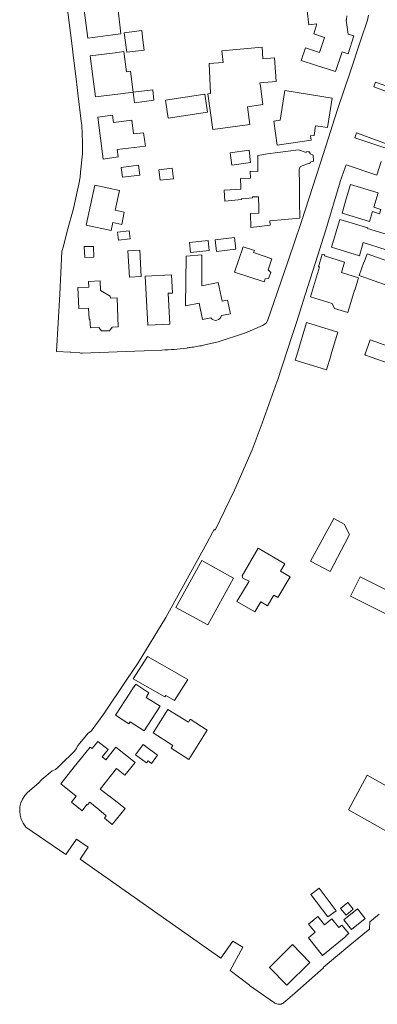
# Model space of a CAD drawing. Header units: metres. Extents: x 183765 to 187731, y 443805 to 446163.
# Tile 2 of 120: x 186085 to 186193, y 443805 to 444101. Entities that reach past the tile are written whole.
import ezdxf

# ---------------------------------------------------------------- set-up
doc = ezdxf.new("R2010")
doc.units = ezdxf.units.M
doc.layers.add('B-WE-OG-TERREIN_ERF-GV', color=7, linetype='Continuous', lineweight=18)

msp = doc.modelspace()

# ---------------------------------------------------------------- linework, layer by layer
at = {"layer": 'B-WE-OG-TERREIN_ERF-GV', "flags": 128}
for points in [[(186099.421, 444107.045), (186101.118, 444093.702), (186101.67, 444089.36), (186102.475, 444083.031), (186103.099, 444077.804), (186103.997, 444070.28), (186104.133, 444069.136), (186104.368, 444063.929), (186104.342, 444060.484), (186103.787, 444054.971), (186103.641, 444053.516), (186103.245, 444051.385), (186102.911, 444049.583), (186101.62, 444044.004), (186099.803, 444037.223), (186098.608, 444032.764), (186098.176, 444031.151), (186097.532, 444018.34), (186096.529, 444001.039), (186100.63, 444000.869), (186100.897, 444000.858), (186103.618, 444000.602), (186103.864, 444000.579), (186104.324, 444000.596), (186120.123, 444001.171), (186122.949, 444001.274), (186128.269, 444001.468)], [(186183.975, 444102.001), (186183.814, 444100.767), (186183.805, 444100.693), (186184.386, 444096.475), (186186.101, 444095.952), (186184.32, 444090.548), (186182.515, 444091.127), (186180.564, 444085.205), (186174.512, 444087.177), (186170.218, 444088.576), (186171.49, 444092.332), (186175.751, 444090.924), (186177.267, 444095.51), (186173.993, 444096.592), (186174.964, 444099.552), (186172.518, 444099.238), (186171.996, 444103.485)], [(186140.648, 444002.892), (186140.766, 444002.919), (186145.187, 444003.929), (186153.192, 444006.577), (186153.208, 444006.584), (186158.569, 444008.855), (186159.638, 444009.526), (186160.094, 444010.259), (186166.236, 444028.026), (186166.62, 444029.172), (186167.998, 444033.284), (186170.293, 444040.131), (186177.007, 444060.858), (186179.059, 444067.193), (186180.284, 444070.974), (186181.387, 444074.38), (186184.84, 444084.729), (186188.378, 444095.332), (186190.075, 444100.416), (186190.136, 444100.684), (186190.488, 444102.213)], [(186202.283, 444078.6), (186192.605, 444082.059), (186192.08, 444080.636), (186203.426, 444076.454)], [(186198.309, 444062.6), (186186.857, 444066.783), (186186.345, 444065.245), (186195.685, 444062.14)], [(186194.342, 444058.14), (186192.968, 444054.043), (186183.711, 444057.163), (186183.452, 444056.416), (186181.994, 444052.206), (186181.952, 444052.067), (186177.619, 444037.631), (186176.327, 444033.55), (186175.196, 444029.976), (186171.439, 444018.109), (186168.788, 444009.734), (186167.55, 444005.822), (186163.059, 443992.357), (186162.984, 443992.133), (186158.497, 443979.535), (186155.471, 443971.486), (186150.177, 443959.393), (186144.358, 443947.342), (186144.052, 443947.53), (186143.558, 443946.633), (186141.777, 443943.4), (186129.452, 443921.035), (186121.089, 443907.444), (186117.77, 443902.385), (186110.781, 443892.065), (186106.967, 443886.892), (186106.224, 443886.356), (186103.01, 443882.562), (186102.589, 443881.642)], [(186143.055, 444011.154), (186140.506, 444010.665), (186139.476, 444015.602), (186135.424, 444014.809), (186135.554, 444029.671), (186140.309, 444030.088), (186140.289, 444020.8), (186145.253, 444021.833)], [(186145.253, 444021.833), (186146.412, 444016.191), (186148.074, 444016.51), (186148.911, 444012.385), (186146.212, 444011.839)], [(186096.2, 443875.355), (186095.204, 443874.989), (186092.159, 443872.353), (186091.961, 443872.143), (186091.241, 443871.378), (186087.857, 443868.474)], [(186086.527, 443859.259), (186087.325, 443858.04), (186099.372, 443849.836), (186102.536, 443854.436), (186106.114, 443851.975), (186103.672, 443848.425), (186146.008, 443818.649), (186149.609, 443823.724), (186152.625, 443821.97), (186148.871, 443814.989), (186154.612, 443810.572), (186154.633, 443810.401), (186162.194, 443805.214), (186162.32, 443805.128)], [(186164.802, 443805.168), (186168.316, 443808.174), (186176.939, 443815.731), (186176.864, 443815.807), (186184.896, 443822.514), (186187.61, 443824.78), (186189.421, 443826.292), (186190.833, 443827.393), (186190.907, 443829.537), (186193.717, 443831.863)]]:
    msp.add_lwpolyline(points, dxfattribs=at)
for points in [[(186105.169, 444101.362), (186104.355, 444107.625), (186111.959, 444108.556), (186114.441, 444108.859), (186115.188, 444102.73), (186115.942, 444096.543), (186113.464, 444096.215), (186105.966, 444095.224)], [(186116.951, 444096.904), (186122.223, 444097.559), (186122.579, 444094.631), (186122.935, 444091.703), (186117.698, 444091.043), (186117.325, 444093.974)], [(186117.601, 444085.164), (186118.826, 444085.321), (186119.63, 444079.065), (186115.8, 444078.573), (186108.282, 444077.577), (186107.483, 444083.744), (186106.681, 444089.933), (186114.22, 444090.879), (186116.824, 444091.213)], [(186142.559, 444087.621), (186146.69, 444087.978), (186146.37, 444091.473), (186158.459, 444092.58), (186158.691, 444089.014), (186162.179, 444089.315), (186162.639, 444082.231), (186157.795, 444081.82), (186157.936, 444080.797), (186158.688, 444075.331), (186154.027, 444074.663), (186154.583, 444070.786), (186154.792, 444069.332), (186143.649, 444067.753), (186142.101, 444078.497), (186142.905, 444078.613)], [(186119.63, 444079.065), (186125.525, 444079.69), (186125.823, 444076.592), (186120.043, 444075.849)], [(186165.315, 444079.531), (186179.576, 444077.268), (186178.095, 444068.378), (186174.557, 444068.94), (186174.078, 444065.975), (186173.019, 444065.866), (186173.184, 444064.568), (186163.022, 444063.136), (186162.008, 444070.332), (186163.877, 444070.596)], [(186129.371, 444076.642), (186141.234, 444078.457), (186142.027, 444072.967), (186130.117, 444071.231)], [(186114.84, 444061.774), (186115.114, 444059.605), (186110.604, 444058.891), (186108.967, 444071.499), (186113.393, 444072.134), (186113.675, 444069.925), (186119.211, 444070.57), (186119.714, 444066.502), (186122.734, 444066.837), (186123.339, 444062.78)], [(186152.027, 444050.346), (186151.907, 444053.056), (186154.972, 444053.207), (186154.884, 444055.254), (186157.192, 444055.204), (186157.128, 444060.031), (186160.123, 444060.439), (186169.452, 444061.71), (186171.757, 444060.861), (186171.734, 444061.066), (186172.628, 444061.166), (186172.658, 444060.776), (186172.927, 444060.794), (186172.876, 444060.484), (186173.84, 444060.13), (186173.891, 444058.276), (186172.95, 444057.98), (186172.972, 444057.735), (186172.625, 444057.541), (186172.623, 444057.661), (186170.014, 444056.722), (186169.637, 444055.987), (186169.64, 444055.679), (186169.678, 444051.323), (186169.723, 444046.173), (186169.767, 444041.095), (186160.808, 444040.334), (186160.828, 444039.084), (186155.039, 444038.339), (186154.973, 444042.586), (186157.472, 444042.625), (186157.447, 444044.225), (186157.395, 444047.562), (186155.52, 444047.542), (186155.533, 444047.238), (186152.229, 444046.929), (186152.25, 444046.731), (186147.204, 444046.208), (186147.054, 444049.605), (186152.047, 444049.885)], [(186149.307, 444057.086), (186148.835, 444060.77), (186154.545, 444061.57), (186154.993, 444057.831)], [(186121.244, 444057.086), (186121.648, 444054.111), (186116.416, 444053.472), (186116.002, 444056.402)], [(186127.381, 444055.703), (186131.408, 444056.131), (186131.744, 444052.974), (186127.717, 444052.546)], [(186106.813, 444045.028), (186108.118, 444051.092), (186115.551, 444049.497), (186114.258, 444043.509), (186116.871, 444042.934), (186116.18, 444039.278), (186113.493, 444039.852), (186112.974, 444037.419), (186105.521, 444039.024)], [(186183.794, 444046.969), (186185.08, 444051.249), (186193.428, 444048.739), (186192.117, 444044.419), (186194.199, 444043.793), (186193.834, 444042.494), (186191.727, 444043.11), (186190.831, 444040.17), (186182.508, 444042.69)], [(186187.729, 444029.826), (186179.37, 444032.375), (186181.895, 444040.783), (186190.303, 444038.254), (186190.23, 444038.073), (186197.124, 444035.902), (186195.803, 444031.622), (186188.889, 444033.788)], [(186118.767, 444034.925), (186115.252, 444034.515), (186114.929, 444036.951), (186118.469, 444037.361)], [(186150.589, 444031.838), (186144.762, 444031.136), (186144.348, 444034.626), (186150.174, 444035.343)], [(186107.8, 444029.461), (186105.046, 444029.344), (186104.909, 444032.597), (186107.718, 444032.659)], [(186142.53, 444031.396), (186136.892, 444030.772), (186136.563, 444033.793), (186142.225, 444034.422)], [(186159.041, 444021.98), (186150.173, 444024.943), (186152.751, 444032.567), (186156.153, 444031.431), (186155.896, 444030.783), (186161.401, 444028.936), (186160.244, 444025.628), (186161.039, 444024.767), (186160.389, 444022.965), (186159.346, 444022.858)], [(186122.065, 444023.624), (186118.493, 444023.408), (186118.047, 444031.347), (186121.645, 444031.543)], [(186180.225, 444013.946), (186179.567, 444015.524), (186173.005, 444017.514), (186175.708, 444026.469), (186175.432, 444026.556), (186176.549, 444030.293), (186177.357, 444030.087), (186177.265, 444029.816), (186183.3, 444027.955), (186182.342, 444024.76), (186187.495, 444023.163), (186186.362, 444019.451), (186186.247, 444019.48), (186184.219, 444012.732)], [(186189.211, 444027.893), (186190.102, 444030.403), (186199.736, 444027.032), (186198.915, 444024.463), (186196.47, 444025.28), (186195.972, 444023.735), (186197.514, 444023.188), (186197.414, 444022.897), (186196.691, 444020.783), (186195.295, 444021.277), (186195.276, 444021.207), (186187.701, 444023.891), (186189.12, 444027.932)], [(186130.197, 444018.557), (186130.667, 444009.283), (186124.012, 444008.952), (186123.288, 444023.752), (186131.168, 444024.147), (186131.476, 444018.586)], [(186106.258, 444020.429), (186106.209, 444022.103), (186109.717, 444022.253), (186109.83, 444019.36), (186112.713, 444017.708), (186112.76, 444017.098), (186114.774, 444017.161), (186115.108, 444008.431), (186113.289, 444008.37), (186112.541, 444007.311), (186110.143, 444007.234), (186109.291, 444008.249), (186106.767, 444008.191), (186106.617, 444010.804), (186106.347, 444010.806), (186106.215, 444014.084), (186103.291, 444013.981), (186103.014, 444020.317)], [(186177.808, 443995.54), (186168.409, 443998.446), (186168.885, 444000), (186171.864, 444009.732), (186181.265, 444006.849), (186179.167, 444000), (186179.101, 443999.786)], [(186196.443, 443997.567), (186189.571, 444000), (186189.495, 444000.027), (186189.404, 444000.06), (186190.996, 444004.555), (186197.984, 444002.065), (186197.292, 444000), (186197.263, 443999.912)], [(186183.341, 443943.3), (186180.034, 443937.057), (186178.909, 443934.934), (186172.979, 443937.991), (186180.063, 443950.854), (186183.164, 443949.14), (186184.79, 443946.034)], [(186156.249, 443922.779), (186150.866, 443925.853), (186154.585, 443931.998), (186152.685, 443932.926), (186152.48, 443933.61), (186157.23, 443941.88), (186165.283, 443937.237), (186163.955, 443935.007), (186166.895, 443933.257), (186163.234, 443927.106), (186162, 443927.84), (186160.058, 443924.543), (186158.051, 443925.76)], [(186140.29, 443938.238), (186149.845, 443932.939), (186142.096, 443918.852), (186132.507, 443924.046)], [(186195.698, 443922.223), (186185.086, 443927.529), (186187.966, 443933.29), (186198.579, 443927.984)], [(186119.607, 443902.64), (186123.923, 443909.363), (186133.44, 443903.937), (186133.426, 443903.915), (186136.039, 443902.399), (186132.055, 443896.117), (186129.442, 443897.633), (186129.188, 443897.232)], [(186123.833, 443897.4), (186123.573, 443896.997), (186127.736, 443894.42), (186122.929, 443887.049), (186118.739, 443889.723), (186118.346, 443889.107), (186114.308, 443891.683), (186118.577, 443898.294), (186119.771, 443900.143), (186119.838, 443900.099), (186120.45, 443901.025), (186124.387, 443898.423), (186123.758, 443897.449)], [(186141.957, 443887.192), (186136.364, 443878.36), (186131.03, 443881.75), (186131.566, 443882.594), (186125.65, 443886.353), (186130.097, 443893.42), (186136.255, 443889.595), (186136.835, 443890.494)], [(186112.457, 443867.351), (186114.831, 443865.516), (186117.204, 443863.681), (186113.322, 443858.807), (186111.035, 443860.74), (186111.549, 443861.393), (186109.262, 443863.325), (186106.579, 443865.593), (186105.888, 443864.72), (186105.716, 443864.856), (186104.231, 443862.979), (186101.017, 443865.521), (186102.502, 443867.398), (186097.841, 443871.085), (186101.876, 443876.155), (186104.034, 443878.868), (186104.123, 443878.861), (186106.709, 443882.064), (186107.329, 443881.642), (186109.032, 443883.795), (186112.067, 443881.385), (186110.32, 443879.184), (186111.416, 443878.307), (186114.436, 443882.112), (186120.232, 443877.511), (186117.124, 443873.669), (186114.567, 443875.692), (186109.672, 443869.504), (186112.321, 443867.456)], [(186120.326, 443879.791), (186122.638, 443882.925), (186126.995, 443879.71), (186125.121, 443877.17), (186124.105, 443877.976), (186123.632, 443877.353)], [(186195.714, 443856.887), (186184.458, 443863.25), (186190.13, 443873.673), (186201.323, 443867.314)], [(186175.585, 443839.703), (186180.702, 443832.921), (186178.228, 443831.029), (186173.127, 443837.829)], [(186183.711, 443831.577), (186182.102, 443833.551), (186184.3, 443835.342), (186185.908, 443833.368)], [(186184.517, 443826.101), (186183.615, 443825.367), (186183.71, 443825.251), (186176.657, 443819.478), (186172.386, 443824.767), (186174.469, 443826.465), (186172.458, 443828.857), (186175.181, 443831.146), (186177.227, 443828.713), (186179.431, 443830.508), (186181.59, 443827.855), (186182.492, 443828.589)], [(186187.181, 443833.45), (186189.486, 443830.53), (186185.315, 443827.254), (186183.016, 443830.182)], [(186167.586, 443822.708), (186172.846, 443817.392), (186165.911, 443810.532), (186160.652, 443815.848)]]:
    msp.add_lwpolyline(points, close=True, dxfattribs=at)
at = {"layer": 'B-WE-OG-TERREIN_ERF-GV'}
for points in [[(186146.212, 444011.839, -0.6643793), (186143.055, 444011.154)], [(186136.795, 444002.248, 0.0119097), (186140.648, 444002.892)], [(186128.269, 444001.468, 0.0221013), (186135.645, 444002.091)], [(186135.645, 444002.091, 0.0041755), (186136.795, 444002.248)], [(186102.589, 443881.642, -0.0210727), (186096.2, 443875.355)], [(186087.857, 443868.474, 0.3604318), (186086.527, 443859.259)], [(186162.32, 443805.128, 0.1332913), (186163.436, 443804.777)], [(186163.436, 443804.777, 0.1619299), (186164.802, 443805.168)]]:
    msp.add_lwpolyline(points, format="xyb", dxfattribs=at)

doc.saveas('drawing.dxf')
